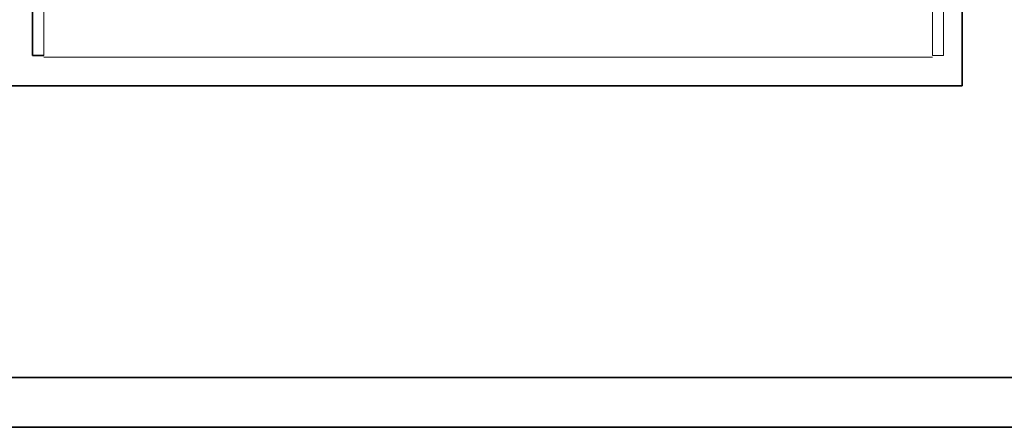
# Model space of a CAD drawing. Header units: millimetres. Extents: x 0 to 420, y 0 to 297.
# Tile 60 of 145: x 186.01 to 194.87, y 237.5 to 241.17. Entities that reach past the tile are written whole.
import ezdxf

# ---------------------------------------------------------------- set-up
doc = ezdxf.new("R2010")
doc.units = ezdxf.units.MM

msp = doc.modelspace()

# ---------------------------------------------------------------- linework, layer by layer
at = {"color": 7, "linetype": 'Continuous', "lineweight": 35}
for p, q in [((194.4946, 240.5743), (194.4946, 247.8743)), ((186.1277, 240.8493), (186.1277, 247.5993)), ((186.2277, 240.8493), (186.1277, 240.8493)), ((186.1277, 240.8493), (186.1277, 240.8493)), ((177.4946, 240.5743), (194.4946, 240.5743)), ((93.6195, 237.9493), (215.2196, 237.9493)), ((215.2196, 237.4993), (93.6195, 237.4993))]:
    msp.add_line(p, q, dxfattribs=at)
at = {"color": 142, "linetype": 'Continuous', "lineweight": 18, "true_color": 0x0080c0}
for p, q in [((194.3277, 247.6993), (194.3277, 240.8493)), ((186.2277, 247.5993), (186.2277, 240.8493)), ((194.2277, 240.8493), (194.2277, 247.5993)), ((186.2277, 240.8327), (194.2277, 240.8327)), ((194.3277, 240.8493), (194.2277, 240.8493))]:
    msp.add_line(p, q, dxfattribs=at)

doc.saveas('drawing.dxf')
